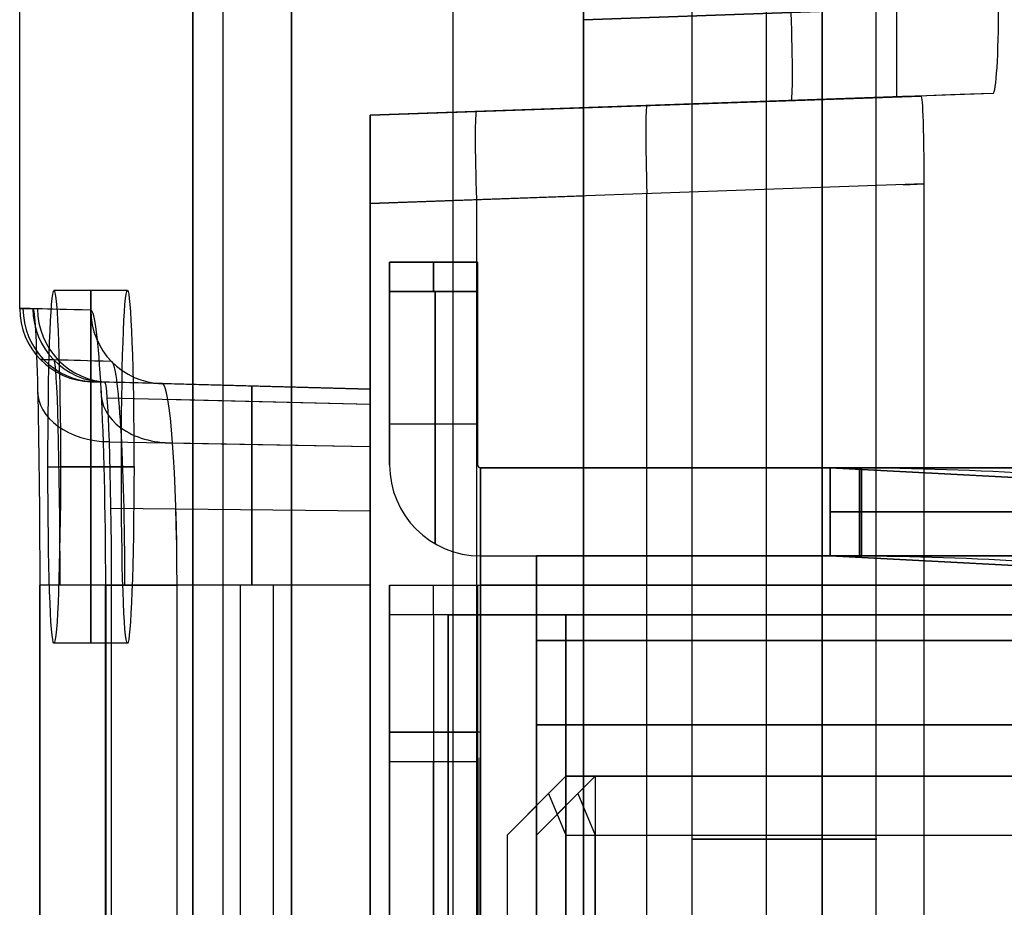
# Model space of a CAD drawing. Extents: x -64 to 57, y 4 to 161.
# Tile 19 of 256: x -64.44 to -61.08, y 42.71 to 45.73. Entities that reach past the tile are written whole.
import ezdxf

# ---------------------------------------------------------------- set-up
doc = ezdxf.new("R2010")
doc.units = 0
doc.layers.add('DEFAULT', color=7, linetype='CONTINUOUS')

msp = doc.modelspace()

# ---------------------------------------------------------------- linework, layer by layer
at = {"layer": 'DEFAULT', "color": 1}
for p, q in [((-62.5162, 152.7104, 35.6675), (-62.5162, 10.4575, 35.6675)), ((-62.5162, 10.4575, 36.8178), (-62.5162, 152.7104, 36.8178)), ((-63.847, 6.8406, 63.2503), (-63.8471, 78.0596, 63.2497)), ((-63.8471, 78.0596, 33.9253), (-63.847, 6.8413, 33.9247)), ((-63.7437, 6.8406, 63.5167), (-63.7438, 78.0596, 63.516)), ((-63.7437, 6.8413, 33.6583), (-63.7438, 78.0596, 33.659)), ((-63.5106, 6.8413, 33.4918), (-63.5108, 78.0597, 33.4925)), ((-63.5108, 78.0597, 33.4925), (-63.5106, 6.8413, 33.4918)), ((-63.5106, 6.8406, 63.6832), (-63.5107, 78.0596, 63.6826)), ((-63.5106, 6.8406, 63.6832), (-63.5107, 78.0596, 63.6826)), ((-62.9617, 77.5528, 31.2228), (-62.9617, 7.4921, 31.2228)), ((-62.9617, 77.5528, 65.9524), (-62.9617, 7.4914, 65.9524)), ((-62.143, 77.0581, 29.0329), (-62.1532, 8.8263, 29.056)), ((-62.143, 77.0581, 68.142), (-62.1532, 8.8261, 68.1189)), ((-61.8899, 77.0581, 28.7335), (-61.9001, 8.826, 28.756)), ((-61.8899, 77.0581, 68.4415), (-61.9001, 8.8259, 68.419)), ((-61.5253, 8.8259, 28.6394), (-61.5154, 77.0581, 28.6171)), ((-61.5253, 8.8257, 68.5356), (-61.5154, 77.0581, 68.5578)), ((-61.4516, 48.1438, 48.5875), (-61.4516, 45.469, 48.5875)), ((-62.5162, 47.8812, 37.6675), (-62.5162, 45.7316, 37.6675)), ((-64.4363, 44.7492, 48.5875), (-64.4363, 45.8098, 48.5875)), ((-62.5162, 45.7316, 37.6675), (-61.1032, 45.781, 37.7168)), ((-61.1032, 45.781, 37.7168), (-62.5162, 45.7316, 37.6675)), ((-63.2436, 45.4064, 53.8613), (-61.3676, 45.4719, 53.9268)), ((-61.4308, 45.4697, 45.9286), (-63.2436, 45.4064, 45.9286)), ((-61.1222, 45.4805, 38.016), (-62.5162, 45.4318, 37.9673)), ((-61.4516, 45.469, 48.5875), (-61.3676, 45.4719, 53.9268)), ((-62.5162, 45.4318, 37.9305), (-63.2436, 45.4064, 37.9559)), ((-62.5162, 45.4318, 37.9305), (-62.5162, 45.4318, 37.9673)), ((-62.1829, 45.4435, 37.9789), (-62.1829, 45.4435, 53.8983)), ((-63.2436, 45.4064, 37.9559), (-63.2436, 45.4064, 53.8613)), ((-63.2436, 44.4744, 45.9086), (-63.2436, 45.4064, 45.9086)), ((-61.3579, 45.1725, 54.2269), (-63.2436, 45.1066, 54.1611)), ((-61.4271, 45.17, 54.2245), (-61.3579, 45.1725, 54.2269)), ((-61.3579, 45.1725, 54.2269), (-61.3579, 30.1404, 54.2269)), ((-63.2436, 45.1066, 37.6561), (-62.5162, 45.132, 37.6307)), ((-62.5162, 30.1808, 37.6307), (-62.5162, 45.132, 37.6307)), ((-62.3008, 30.1733, 54.194), (-62.3008, 45.1395, 54.194)), ((-63.2436, 45.1066, 54.1611), (-63.2436, 30.2062, 54.1611)), ((-63.2436, 30.2062, 37.6561), (-63.2436, 45.1066, 37.6561)), ((-62.8799, 30.1935, 37.6434), (-62.8799, 45.1193, 37.6434)), ((-64.0696, 44.8098, 55.1174), (-64.3196, 44.8098, 55.1174)), ((-64.4363, 44.7492, 48.5875), (-64.3913, 44.748, 52.6416)), ((-64.3654, 44.5748, 48.5875), (-64.3204, 44.5736, 52.64)), ((-64.1928, 44.4993, 48.5875), (-64.1479, 44.4981, 52.6361)), ((-63.2436, 44.4744, 45.9161), (-64.1733, 44.4988, 45.9161)), ((-63.2436, 44.4744, 52.6361), (-64.1479, 44.4981, 52.6361)), ((-63.951, 44.493, 39.1961), (-63.2436, 44.4744, 39.1961)), ((-63.7182, 44.4869, 39.1961), (-63.7182, 44.4869, 52.6361)), ((-63.2436, 44.4744, 39.1961), (-63.2436, 44.4744, 52.6361)), ((-64.1396, 44.4451, 52.8985), (-63.2436, 44.4234, 52.8896)), ((-63.9323, 44.4401, 38.9358), (-63.2436, 44.4234, 38.9426)), ((-64.1319, 44.2952, 53.1249), (-63.2436, 44.2788, 53.1084)), ((-63.9157, 44.2912, 38.7113), (-63.2436, 44.2788, 38.7237)), ((-64.34, 44.2098, 54.5174), (-64.09, 44.2098, 54.5174)), ((-64.0471, 44.2098, 55.7174), (-64.2971, 44.2098, 55.7174)), ((-64.1265, 44.0687, 53.2744), (-63.2436, 44.0599, 53.253)), ((-63.9044, 44.0665, 38.5631), (-63.2436, 44.0599, 38.5791)), ((-64.3681, 31.5064, 53.5771), (-64.3681, 43.8064, 53.5771)), ((-64.368, 43.8064, 53.5839), (-64.368, 31.5064, 53.5839)), ((-64.1439, 31.5064, 38.2609), (-64.1439, 43.8064, 38.2609)), ((-64.1435, 43.8064, 38.2468), (-64.1435, 31.5064, 38.2468)), ((-63.2436, 43.8064, 53.3041), (-64.1246, 43.8064, 53.3272)), ((-64.1246, 43.8064, 53.3272), (-64.1246, 31.5064, 53.3272)), ((-63.2436, 43.8064, 38.5281), (-63.9004, 43.8064, 38.5109)), ((-63.9004, 31.5064, 38.5109), (-63.9004, 43.8064, 38.5109)), ((-63.6841, 31.5064, 53.3156), (-63.6841, 43.8064, 53.3156)), ((-63.572, 31.5064, 38.5195), (-63.572, 43.8064, 38.5195)), ((-63.2436, 43.8064, 38.5281), (-63.2436, 31.5064, 38.5281)), ((-63.2436, 31.5064, 53.3041), (-63.2436, 43.8064, 53.3041)), ((-64.0696, 43.6098, 55.1174), (-64.3196, 43.6098, 55.1174))]:
    msp.add_line(p, q, dxfattribs=at)
at = {"layer": 'DEFAULT', "color": 156}
for p, q in [((-61.704, 10.774, 35.8806), (-61.704, 151.5363, 35.8806)), ((-61.704, 151.5363, 37.5166), (-61.704, 10.774, 37.5166)), ((-61.704, 10.774, 36.6986), (-61.704, 151.5363, 36.6986))]:
    msp.add_line(p, q, dxfattribs=at)
at = {"layer": 'DEFAULT'}
for p, q in [((-62.8771, 44.9065, 51.9666), (-63.1771, 44.9065, 51.9666)), ((-63.1771, 44.9065, 39.8666), (-62.8771, 44.9065, 39.8666)), ((-63.1771, 44.9065, 51.9666), (-63.1771, 44.9065, 39.8666)), ((-63.1771, 44.9065, 45.9166), (-62.8771, 44.9065, 45.9166)), ((-63.1771, 44.9065, 45.9166), (-63.1771, 44.2165, 45.9166)), ((-63.0271, 44.9065, 51.9666), (-63.0271, 44.9065, 39.8666)), ((-62.8771, 44.9065, 51.9666), (-62.8771, 44.9065, 39.8666)), ((-62.8771, 44.9065, 45.9166), (-62.8771, 44.2165, 45.9166)), ((-63.1771, 44.8065, 52.0666), (-62.8771, 44.8065, 52.0666)), ((-63.1771, 44.2165, 52.0666), (-63.1771, 44.8065, 52.0666)), ((-62.8771, 44.8065, 39.7666), (-63.1771, 44.8065, 39.7666)), ((-63.1771, 44.8065, 39.7666), (-63.1771, 44.2165, 39.7666)), ((-63.0221, 43.948, 52.0666), (-63.0221, 44.8065, 52.0666)), ((-63.0221, 44.8065, 39.7666), (-63.0221, 43.948, 39.7666)), ((-62.8771, 44.8065, 52.0666), (-62.8771, 44.2165, 52.0666)), ((-62.8771, 44.2165, 39.7666), (-62.8771, 44.8065, 39.7666)), ((-63.1771, 44.5615, 39.7666), (-63.1771, 44.5615, 52.0666)), ((-62.8771, 44.5615, 39.7666), (-62.8771, 44.5615, 52.0666)), ((-63.1771, 44.3565, 52.0666), (-62.8771, 44.3565, 52.0666)), ((-63.1771, 44.3565, 39.7666), (-62.8771, 44.3565, 39.7666)), ((-63.1771, 44.2165, 39.7666), (-63.1771, 44.2165, 52.0666)), ((-62.8771, 44.2165, 52.0666), (-62.8771, 44.2165, 39.7666)), ((-62.8671, 44.2065, 52.0666), (-62.8671, 44.2065, 52.6366)), ((-62.8671, 44.2065, 52.6366), (-46.1771, 44.2065, 52.6366)), ((-54.1771, 44.2065, 39.1966), (-62.8671, 44.2065, 39.1966)), ((-62.8671, 44.2065, 39.1966), (-62.8671, 44.2065, 39.7666)), ((-62.8671, 44.2065, 39.7666), (-62.8671, 44.2065, 52.0666)), ((-62.8671, 43.9065, 52.0666), (-62.8671, 44.2065, 52.0666)), ((-62.8671, 44.2065, 39.7666), (-62.8671, 43.9065, 39.7666)), ((-62.8671, 44.2065, 45.0666), (-46.1771, 44.2065, 45.0666)), ((-62.8671, 44.2065, 52.5516), (-62.8671, 43.9065, 52.5516)), ((-62.8671, 44.2065, 39.2816), (-62.8671, 43.9065, 39.2816)), ((-61.6771, 44.2065, 51.5293), (-61.6771, 44.2065, 51.1866)), ((-61.6771, 44.2065, 51.1866), (-61.6771, 44.2065, 49.2866)), ((-61.6771, 44.2065, 49.2866), (-61.6771, 44.2065, 48.9439)), ((-61.6771, 44.2065, 43.1093), (-61.6771, 44.2065, 42.7666)), ((-61.6771, 44.2065, 42.7666), (-61.6771, 44.2065, 40.8666)), ((-61.6771, 44.2065, 40.8666), (-61.6771, 44.2065, 40.5239)), ((-61.6771, 43.9065, 48.9439), (-61.6771, 44.2065, 48.9439)), ((-61.6771, 43.9065, 49.2866), (-61.6771, 44.2065, 49.2866)), ((-61.6771, 43.9065, 51.5293), (-61.6771, 44.2065, 51.5293)), ((-61.6771, 44.2065, 51.1866), (-61.6771, 43.9065, 51.1866)), ((-61.6771, 43.9065, 43.1093), (-61.6771, 44.2065, 43.1093)), ((-61.6771, 44.2065, 42.7666), (-61.6771, 43.9065, 42.7666)), ((-61.6771, 43.9065, 40.5239), (-61.6771, 44.2065, 40.5239)), ((-61.6771, 43.9065, 40.8666), (-61.6771, 44.2065, 40.8666)), ((-60.4124, 44.14, 49.3505), (-61.6771, 44.2065, 49.2866)), ((-61.6771, 44.2065, 51.1866), (-60.4124, 44.14, 51.1226)), ((-61.6771, 44.2065, 42.7666), (-60.4124, 44.14, 42.7026)), ((-60.4124, 44.14, 40.9305), (-61.6771, 44.2065, 40.8666)), ((-61.6771, 44.2065, 49.1152), (-61.6771, 43.9065, 49.1152)), ((-61.6771, 44.2065, 51.3579), (-61.6771, 43.9065, 51.3579)), ((-61.6771, 44.2065, 42.9379), (-61.6771, 43.9065, 42.9379)), ((-61.6771, 44.2065, 40.6952), (-61.6771, 43.9065, 40.6952)), ((-61.5771, 43.9065, 40.4239), (-61.5771, 44.2065, 40.4239)), ((-61.5771, 44.2065, 43.2093), (-61.5771, 43.9065, 43.2093)), ((-61.5771, 43.9065, 48.8439), (-61.5771, 44.2065, 48.8439)), ((-61.5771, 44.2065, 51.6293), (-61.5771, 43.9065, 51.6293)), ((-61.5701, 44.2065, 40.4241), (-61.5701, 43.9065, 40.4241)), ((-61.5701, 43.9065, 43.209), (-61.5701, 44.2065, 43.209)), ((-61.5701, 44.2065, 48.8441), (-54.6701, 44.2065, 49.33)), ((-61.5701, 43.9065, 48.8441), (-61.5701, 44.2065, 48.8441)), ((-61.5701, 43.9065, 51.629), (-61.5701, 44.2065, 51.629)), ((-54.6701, 44.2065, 51.1431), (-61.5701, 44.2065, 51.629)), ((-54.6701, 44.2065, 42.7231), (-61.5701, 44.2065, 43.209)), ((-61.5701, 44.2065, 40.4241), (-54.6701, 44.2065, 40.91)), ((-61.6771, 44.0565, 49.2866), (-61.6771, 44.0565, 48.9439)), ((-61.6771, 44.0565, 51.5293), (-61.6771, 44.0565, 51.1866)), ((-61.6771, 44.0565, 43.1093), (-61.6771, 44.0565, 42.7666)), ((-61.6771, 44.0565, 40.8666), (-61.6771, 44.0565, 40.5239)), ((-61.5701, 44.0565, 48.8441), (-54.6701, 44.0565, 49.33)), ((-61.5701, 44.0565, 51.629), (-54.6701, 44.0565, 51.1431)), ((-54.6701, 44.0565, 42.7231), (-61.5701, 44.0565, 43.209)), ((-54.6701, 44.0565, 40.91), (-61.5701, 44.0565, 40.4241)), ((-62.8671, 44.0065, 38.8502), (-62.8671, 44.0065, 39.7666)), ((-62.8671, 43.9065, 52.6366), (-62.8671, 43.9065, 52.0666)), ((-62.8671, 43.9065, 39.7666), (-62.8671, 43.9065, 39.1966)), ((-62.8671, 43.9065, 52.6366), (-46.1771, 43.9065, 52.6366)), ((-62.8671, 43.9065, 39.7666), (-62.8671, 43.9065, 52.0666)), ((-62.8671, 43.9065, 39.1966), (-54.1771, 43.9065, 39.1966)), ((-62.8671, 43.9065, 45.0666), (-46.1771, 43.9065, 45.0666)), ((-61.6771, 43.9065, 48.9439), (-61.6771, 43.9065, 49.2866)), ((-61.6771, 43.9065, 51.1866), (-61.6771, 43.9065, 51.5293)), ((-61.6771, 43.9065, 42.7666), (-61.6771, 43.9065, 43.1093)), ((-61.6771, 43.9065, 40.5239), (-61.6771, 43.9065, 40.8666)), ((-61.6771, 43.9065, 42.7666), (-61.6771, 43.9065, 40.8666)), ((-61.6771, 43.9065, 51.1866), (-61.6771, 43.9065, 49.2866)), ((-60.4438, 43.8416, 49.3489), (-61.6771, 43.9065, 49.2866)), ((-61.6771, 43.9065, 51.1866), (-60.4438, 43.8416, 51.1242)), ((-61.6771, 43.9065, 42.7666), (-60.4438, 43.8416, 42.7042)), ((-60.4438, 43.8416, 40.9289), (-61.6771, 43.9065, 40.8666)), ((-54.6701, 43.9065, 49.33), (-61.5701, 43.9065, 48.8441)), ((-54.6701, 43.9065, 51.1431), (-61.5701, 43.9065, 51.629)), ((-61.5701, 43.9065, 43.209), (-54.6701, 43.9065, 42.7231)), ((-61.5701, 43.9065, 40.4241), (-54.6701, 43.9065, 40.91)), ((-63.1771, 43.8065, 38.2566), (-62.8771, 43.8065, 38.2566)), ((-63.1771, 43.8065, 38.7866), (-63.1771, 43.8065, 38.2566)), ((-63.1771, 37.6565, 38.7866), (-63.1771, 43.8065, 38.7866)), ((-63.1771, 43.8065, 38.6766), (-62.8771, 43.8065, 38.6766)), ((-63.1771, 43.8065, 38.4716), (-63.1771, 37.6565, 38.4716)), ((-63.0221, 43.8065, 39.055), (-63.0221, 43.8065, 38.2566)), ((-62.8771, 43.8065, 38.2566), (-62.8771, 43.8065, 38.7866)), ((-62.8771, 43.8065, 38.7866), (-62.8742, 37.6565, 38.7936)), ((-62.8771, 37.6565, 38.7916), (-62.8771, 43.8065, 38.7866)), ((-62.8771, 43.8065, 38.4741), (-62.8771, 37.6565, 38.4741)), ((-62.8742, 37.6565, 38.7936), (-62.8671, 43.8065, 38.7966)), ((-62.8721, 37.6565, 38.7966), (-62.8671, 43.8065, 38.7966)), ((-62.8671, 43.8065, 53.0366), (-46.1771, 43.8065, 53.0366)), ((-62.8671, 43.3065, 52.7366), (-62.8671, 43.8065, 52.7366)), ((-62.8671, 43.8065, 53.0366), (-62.8671, 43.3065, 53.0366)), ((-62.8671, 43.8065, 39.0966), (-62.8671, 43.8065, 38.7966)), ((-54.2771, 43.8065, 38.7966), (-62.8671, 43.8065, 38.7966)), ((-46.1771, 43.8065, 52.7366), (-62.8671, 43.8065, 52.7366)), ((-62.8671, 43.8065, 39.0966), (-54.2771, 43.8065, 39.0966)), ((-62.8671, 37.6565, 39.0966), (-62.8671, 43.8065, 39.0966)), ((-62.8671, 43.7565, 52.7366), (-62.8671, 43.7565, 53.0366)), ((-62.8771, 43.7065, 38.1566), (-63.1771, 43.7065, 38.1566)), ((-63.1771, 43.7065, 38.1566), (-63.1771, 37.6565, 38.1566)), ((-63.0271, 43.7065, 38.1566), (-63.0271, 37.6565, 38.1566)), ((-62.8771, 43.7065, 38.1566), (-62.8771, 37.6565, 38.1566)), ((-62.8771, 43.3065, 53.5616), (-63.1771, 43.3065, 53.5616)), ((-63.1771, 43.3065, 53.5616), (-63.1771, 43.3065, 53.0466)), ((-63.1771, 32.0065, 53.0466), (-63.1771, 43.3065, 53.0466)), ((-63.1771, 43.3065, 53.1491), (-62.8771, 43.3065, 53.1491)), ((-63.1771, 43.3065, 53.3541), (-63.1771, 32.0065, 53.3541)), ((-63.0221, 43.3065, 53.5616), (-63.0221, 43.3065, 52.7781)), ((-62.8771, 43.3065, 53.0466), (-62.8771, 43.3065, 53.5616)), ((-62.8771, 32.0065, 53.0466), (-62.8771, 43.3065, 53.0466)), ((-62.8771, 43.3065, 53.3541), (-62.8771, 32.0065, 53.3541)), ((-62.8671, 43.3065, 53.0366), (-62.8671, 43.3065, 52.7366)), ((-62.8671, 43.3065, 53.0366), (-62.8671, 32.0065, 53.0366)), ((-62.8671, 43.3065, 52.7366), (-62.8671, 32.0065, 52.7366)), ((-63.1771, 43.2065, 53.6616), (-62.8771, 43.2065, 53.6616)), ((-63.1771, 32.1065, 53.6616), (-63.1771, 43.2065, 53.6616)), ((-63.0271, 32.1065, 53.6616), (-63.0271, 43.2065, 53.6616)), ((-62.8771, 32.1065, 53.6616), (-62.8771, 43.2065, 53.6616))]:
    msp.add_line(p, q, dxfattribs=at)
at = {"layer": 'DEFAULT', "color": 254}
for p, q in [((-62.6771, 43.9065, 44.5166), (-62.6771, 41.8565, 44.5166)), ((-54.1571, 43.9065, 44.5166), (-62.6771, 43.9065, 44.5166)), ((-62.6771, 43.9065, 47.3166), (-54.1571, 43.9065, 47.3166)), ((-62.6771, 41.8565, 47.3166), (-62.6771, 43.9065, 47.3166)), ((-62.6771, 43.9065, 46.6666), (-62.6771, 43.3315, 46.6666)), ((-50.6271, 43.9065, 46.6666), (-62.6771, 43.9065, 46.6666)), ((-62.6771, 43.9065, 44.5166), (-62.6771, 43.9065, 45.1666)), ((-62.6771, 43.9065, 45.1666), (-50.6271, 43.9065, 45.1666)), ((-62.6771, 43.3315, 45.1666), (-62.6771, 43.9065, 45.1666)), ((-62.6771, 43.9065, 46.6666), (-62.6771, 43.9065, 47.3166)), ((-62.9771, 43.7065, 44.6166), (-62.9771, 43.7065, 47.2166)), ((-62.9771, 43.7065, 44.6166), (-62.9771, 31.4065, 44.6166)), ((-62.9771, 31.4065, 47.2166), (-62.9771, 43.7065, 47.2166)), ((-62.6771, 43.7065, 45.9166), (-62.9771, 43.7065, 45.9166)), ((-62.9771, 43.7065, 45.9166), (-62.9771, 31.4065, 45.9166)), ((-62.6771, 43.7065, 47.2166), (-62.6771, 43.7065, 44.6166)), ((-62.6771, 31.4065, 44.6166), (-62.6771, 43.7065, 44.6166)), ((-62.6771, 31.4065, 47.2166), (-62.6771, 43.7065, 47.2166)), ((-62.6771, 43.7065, 45.9166), (-62.6771, 31.4065, 45.9166)), ((-62.5771, 43.7065, 44.5166), (-54.6771, 43.7065, 44.5166)), ((-62.5771, 31.4065, 44.5166), (-62.5771, 43.7065, 44.5166)), ((-62.5771, 43.7065, 47.6166), (-54.6771, 43.7065, 47.6166)), ((-54.6771, 43.7065, 47.3166), (-62.5771, 43.7065, 47.3166)), ((-54.6771, 43.7065, 44.2166), (-62.5771, 43.7065, 44.2166)), ((-62.5771, 31.4065, 44.2166), (-62.5771, 43.7065, 44.2166)), ((-62.5771, 43.7065, 47.3166), (-62.5771, 31.4065, 47.3166)), ((-62.5771, 43.7065, 47.6166), (-62.5771, 31.4065, 47.6166)), ((-50.6271, 43.619, 46.6666), (-62.6771, 43.619, 46.6666)), ((-62.6771, 43.619, 45.1666), (-50.6271, 43.619, 45.1666)), ((-62.6771, 43.3315, 46.6666), (-46.4771, 43.3315, 46.6666)), ((-46.4771, 43.3315, 45.1666), (-62.6771, 43.3315, 45.1666)), ((-62.6771, 43.3315, 45.1666), (-62.6771, 43.3315, 46.6666)), ((-62.6771, 43.3315, 45.9166), (-62.6771, 31.9815, 45.9166)), ((-46.4771, 43.3315, 45.9166), (-62.6771, 43.3315, 45.9166)), ((-62.5771, 43.1565, 50.2166), (-62.7771, 42.9565, 50.4166)), ((-62.5771, 43.1565, 51.0873), (-62.7771, 42.9565, 51.0873)), ((-62.4771, 43.1565, 41.7666), (-62.6771, 42.9565, 41.9666)), ((-62.4771, 43.1565, 42.6373), (-62.6771, 42.9565, 42.6373)), ((-62.5771, 43.1565, 51.8166), (-62.6357, 43.0979, 51.958)), ((-62.5771, 43.1565, 50.2166), (-62.5771, 32.1565, 50.2166)), ((-54.3571, 43.1565, 50.2166), (-62.5771, 43.1565, 50.2166)), ((-62.5771, 43.1565, 50.2166), (-62.5771, 43.1565, 51.8166)), ((-62.5771, 43.1565, 51.8166), (-54.3571, 43.1565, 51.8166)), ((-54.3571, 43.1565, 51.0166), (-62.5771, 43.1565, 51.0166)), ((-62.4771, 43.1565, 43.3666), (-62.5357, 43.0979, 43.508)), ((-62.4771, 43.1565, 41.7666), (-62.4771, 32.1565, 41.7666)), ((-54.3571, 43.1565, 41.7666), (-62.4771, 43.1565, 41.7666)), ((-62.4771, 43.1565, 41.7666), (-62.4771, 43.1565, 43.3666)), ((-62.4771, 43.1565, 43.3666), (-54.3571, 43.1565, 43.3666)), ((-54.3571, 43.1565, 42.5666), (-62.4771, 43.1565, 42.5666)), ((-62.7771, 42.9565, 51.8166), (-62.6357, 43.0979, 51.958)), ((-62.6771, 42.9565, 43.3666), (-62.5357, 43.0979, 43.508)), ((-62.6357, 43.0979, 51.958), (-62.5771, 42.9565, 52.0166)), ((-62.5357, 43.0979, 43.508), (-62.4771, 42.9565, 43.5666)), ((-62.6771, 43.0565, 50.3166), (-62.6771, 32.2565, 50.3166)), ((-62.6771, 43.0565, 50.3166), (-62.6771, 43.0565, 51.9166)), ((-62.6771, 43.0565, 51.9166), (-62.6771, 32.2565, 51.9166)), ((-62.5771, 43.0565, 41.8666), (-62.5771, 32.2565, 41.8666)), ((-62.5771, 43.0565, 43.4666), (-62.5771, 32.2565, 43.4666)), ((-62.5771, 43.0565, 41.8666), (-62.5771, 43.0565, 43.4666)), ((-62.7771, 42.9565, 50.4166), (-62.7771, 32.3565, 50.4166)), ((-62.7771, 42.9565, 51.8166), (-62.7771, 32.3565, 51.8166)), ((-62.7771, 42.9565, 50.4166), (-62.7771, 42.9565, 51.8166)), ((-62.7771, 42.9565, 51.1166), (-62.7771, 32.3565, 51.1166)), ((-62.6771, 42.9565, 41.9666), (-62.6771, 32.3565, 41.9666)), ((-62.6771, 32.3565, 43.3666), (-62.6771, 42.9565, 43.3666)), ((-62.6771, 42.9565, 41.9666), (-62.6771, 42.9565, 43.3666)), ((-62.6771, 42.9565, 42.6666), (-62.6771, 32.3565, 42.6666)), ((-62.5771, 42.9565, 52.0166), (-54.3571, 42.9565, 52.0166)), ((-62.5771, 42.9565, 52.0166), (-62.5771, 32.3565, 52.0166)), ((-62.4771, 42.9565, 43.5666), (-54.3571, 42.9565, 43.5666)), ((-62.4771, 32.3565, 43.5666), (-62.4771, 42.9565, 43.5666))]:
    msp.add_line(p, q, dxfattribs=at)
at = {"layer": 'DEFAULT', "color": 1, "extrusion": (6.37239e-09, -5.38277e-14, 1)}
msp.add_arc((2106.8678, 83.1507, 28.609), 2167.9273, 178.056369, 181.9652383, dxfattribs=at)
at = {"layer": 'DEFAULT', "color": 1, "extrusion": (-6.39751e-09, 3.73463e-14, 1)}
msp.add_arc((2106.8678, 83.1507, 68.566), 2167.9273, 178.056369, 181.9652417, dxfattribs=at)
at = {"layer": 'DEFAULT', "color": 1, "extrusion": (0.998032, -0.000441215, 0.0627)}
msp.add_arc((45.754, 41.7756, -58.6384), 0.3005, 180.1454, 269.996, dxfattribs=at)
at = {"layer": 'DEFAULT', "color": 1, "extrusion": (1, 5.71945e-14, 5.71945e-14)}
msp.add_arc((45.7316, 37.9672, -62.5162), 0.2997, 179.9856, 270.0144, dxfattribs=at)
at = {"layer": 'DEFAULT', "color": 1, "extrusion": (0.998783, 0.034878, 0.034878)}
for centre, start, end in [((47.8859, 40.068, -58.824), 180, 269.9302), ((47.2859, 55.9777, -58.7603), 360, 89.9302)]:
    msp.add_arc(centre, 0.3, start, end, dxfattribs=at)
at = {"layer": 'DEFAULT', "color": 1, "extrusion": (-0.034899, 0.999391, -4.09063e-15)}
msp.add_arc((-109.8646, 48.5875, 47.5859), 169.692, 356.428262, 359.999998, dxfattribs=at)
at = {"layer": 'DEFAULT', "color": 1, "extrusion": (0.999491, 0.000442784, -0.031888)}
msp.add_arc((45.1995, 51.9438, -63.0359), 0.2996, 359.8627, 89.9794, dxfattribs=at)
at = {"layer": 'DEFAULT', "color": 1, "extrusion": (1, 0, 0)}
for centre, radius, start, end in [((45.1321, 37.9304, -62.5162), 0.2997, 269.9856, 0.0144), ((44.2098, 55.1174, -64.1936), 0.6, 270, 90), ((43.8064, 52.6361, -63.6461), 0.6786, 360, 90), ((43.8064, 39.1961, -63.2436), 0.668, 270, 360), ((44.2098, 55.1174, -64.1936), 0.6, 90, 270)]:
    msp.add_arc(centre, radius, start, end, dxfattribs=at)
at = {"layer": 'DEFAULT', "color": 1, "extrusion": (1, -5.71945e-14, 5.71945e-14)}
msp.add_arc((45.1067, 37.9558, -63.2436), 0.2997, 269.9856, 0.0144, dxfattribs=at)
at = {"layer": 'DEFAULT', "color": 1, "extrusion": (1, -5.71945e-14, -5.71945e-14)}
msp.add_arc((45.1067, 53.8613, -63.2436), 0.2997, 359.9856, 90.0144, dxfattribs=at)
at = {"layer": 'DEFAULT', "color": 1, "extrusion": (0.998783, 0.034878, -0.034878)}
msp.add_arc((47.2859, 35.7836, -62.5426), 0.3, 270.0698, 0, dxfattribs=at)
at = {"layer": 'DEFAULT', "extrusion": (1, 1.19249e-08, 1.77636e-14)}
for centre in [(44.8065, 51.9666, -63.1771), (43.2065, 53.5616, -63.1771)]:
    msp.add_arc(centre, 0.1, 0, 90, dxfattribs=at)
at = {"layer": 'DEFAULT', "extrusion": (1, 1.19249e-08, -1.77636e-14)}
for centre in [(44.8065, 39.8666, -63.1771), (43.7065, 38.2566, -63.1771)]:
    msp.add_arc(centre, 0.1, 270, 0, dxfattribs=at)
at = {"layer": 'DEFAULT', "extrusion": (1, 1.19249e-08, 0)}
for centre, radius, start, end in [((44.8065, 51.9666, -63.0271), 0.1, 0, 90), ((44.8065, 39.8666, -63.0271), 0.1, 270, 0), ((44.8065, 51.9666, -62.8771), 0.1, 0, 90), ((44.8065, 39.8666, -62.8771), 0.1, 270, 0), ((43.8065, 52.6366, -62.8671), 0.4, 0, 90), ((43.8065, 39.1966, -62.8671), 0.4, 270, 0), ((43.8065, 52.6366, -62.8671), 0.1, 0, 90), ((43.7065, 38.2566, -63.0271), 0.1, 270, 0), ((43.7065, 38.2566, -62.8771), 0.1, 270, 0), ((43.2065, 53.5616, -63.0271), 0.1, 0, 90), ((43.2065, 53.5616, -62.8771), 0.1, 0, 90)]:
    msp.add_arc(centre, radius, start, end, dxfattribs=at)
at = {"layer": 'DEFAULT', "color": 1, "extrusion": (0.99936, 0.001644, -0.035736)}
for centre in [(44.3151, 52.7863, -66.1744), (44.3151, 52.7863, -66.1744), (44.3147, 52.7952, -65.9246), (44.3147, 52.7952, -65.9246)]:
    msp.add_arc(centre, 0.6004, 270.0399, 89.9668, dxfattribs=at)
at = {"layer": 'DEFAULT', "color": 1, "extrusion": (0.026141, 0.999658, -6.76742e-12)}
msp.add_arc((-117.092, 48.5878, 43.0495), 182.6761, 357.048969, 359.999892, dxfattribs=at)
at = {"layer": 'DEFAULT', "color": 1, "extrusion": (3.94707e-07, 5.69931e-08, 1)}
msp.add_arc((-64.1863, 44.7492, 48.5875), 0.25, 180, 268.5, dxfattribs=at)
at = {"layer": 'DEFAULT', "color": 1, "extrusion": (0.011088, -0.000297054, 0.999938)}
msp.add_arc((-64.7323, 44.7637, 49.8839), 0.25, 180, 268.5001, dxfattribs=at)
at = {"layer": 'DEFAULT', "color": 1, "extrusion": (0.999724, 0.001292, -0.023475)}
msp.add_arc((43.8888, 51.117, -65.5515), 0.9424, 359.9903, 89.9544, dxfattribs=at)
at = {"layer": 'DEFAULT', "color": 1, "extrusion": (0.022187, -0.000581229, 0.999754)}
msp.add_arc((43.053, 66.4434, 51.174), 0.25, 91.5003, 180.0006, dxfattribs=at)
at = {"layer": 'DEFAULT', "color": 1, "extrusion": (-0.025658, 0.000755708, 0.99967)}
msp.add_arc((-42.8404, -64.2672, 45.5549), 0.25, 271.6866, 0.1869, dxfattribs=at)
at = {"layer": 'DEFAULT', "color": 1, "extrusion": (-0.051466, 0.001348, 0.998674)}
msp.add_arc((-43.053, -62.9899, 42.4954), 0.25, 271.4986, 0.0006, dxfattribs=at)
at = {"layer": 'DEFAULT', "color": 1, "extrusion": (0.998607, 0.001286, 0.052746)}
msp.add_arc((43.8877, 42.5117, -61.9804), 0.9378, 270.078, 359.9952, dxfattribs=at)
at = {"layer": 'DEFAULT', "color": 1, "extrusion": (0.026167, 0.999658, 5.31875e-08)}
msp.add_arc((-117.0934, 48.5878, 42.8753), 182.6031, 357.049006, 359.999889, dxfattribs=at)
at = {"layer": 'DEFAULT', "color": 1, "extrusion": (0.999661, 0.001303, -0.025996)}
msp.add_arc((43.8899, 50.9494, -65.6091), 0.7676, 0.1588, 89.9745, dxfattribs=at)
at = {"layer": 'DEFAULT', "color": 1, "extrusion": (0.998278, 0.00135, 0.058652)}
msp.add_arc((43.8922, 42.8819, -61.6544), 0.7631, 270.0668, 359.6379, dxfattribs=at)
at = {"layer": 'DEFAULT', "color": 1, "extrusion": (0.026177, 0.999657, -3.00417e-15)}
msp.add_arc((-117.0802, 48.5876, 42.8037), 182.4159, 357.048884, 359.999973, dxfattribs=at)
at = {"layer": 'DEFAULT', "color": 1, "extrusion": (0.999488, 0.001759, -0.031954)}
msp.add_arc((43.9191, 50.5615, -65.7187), 0.6919, 0.0372, 89.9874, dxfattribs=at)
at = {"layer": 'DEFAULT', "color": 1, "extrusion": (0.999488, 0.001761, -0.031952)}
msp.add_arc((43.9192, 50.5616, -65.7185), 0.6919, 0.0373, 89.9874, dxfattribs=at)
at = {"layer": 'DEFAULT', "color": 1, "extrusion": (0.997412, 0.001769, 0.071878)}
msp.add_arc((43.9188, 43.6862, -60.8894), 0.6875, 270.0729, 359.9574, dxfattribs=at)
at = {"layer": 'DEFAULT', "color": 1, "extrusion": (0.997412, 0.001771, 0.071877)}
msp.add_arc((43.9189, 43.6861, -60.8894), 0.6875, 270.0729, 359.9574, dxfattribs=at)
at = {"layer": 'DEFAULT', "color": 1, "extrusion": (1, 2.52801e-14, -2.52801e-14)}
msp.add_arc((43.8064, 39.1961, -63.6461), 0.6786, 270, 360, dxfattribs=at)
at = {"layer": 'DEFAULT', "color": 1, "extrusion": (0.018271, -0.706928, 0.707049)}
msp.add_arc((-62.955, 70.2978, 5.0763), 0.25, 177.9065, 267.4528, dxfattribs=at)
at = {"layer": 'DEFAULT', "color": 1, "extrusion": (-0.038957, 0.707063, 0.706076)}
msp.add_arc((61.366, -6.545, 61.14), 0.25, 355.5381, 86.271, dxfattribs=at)
at = {"layer": 'DEFAULT', "color": 1, "extrusion": (1, 2.5679e-14, 2.5679e-14)}
msp.add_arc((43.8064, 52.6361, -63.2436), 0.668, 360, 90, dxfattribs=at)
at = {"layer": 'DEFAULT'}
for centre, radius, start, end in [((-62.8671, 44.2165, 39.7666), 0.31, 180, 270), ((-62.8671, 44.2165, 52.0666), 0.31, 180, 270), ((-62.8671, 44.2165, 45.9166), 0.31, 180, 270), ((-62.8671, 44.2165, 39.7666), 0.01, 180, 270), ((-62.8671, 44.2165, 52.0666), 0.01, 180, 270), ((-62.8671, 44.2165, 45.9166), 0.01, 180, 270), ((-61.6771, 32.1489, 50.2366), 12.0575, 83.97885, 90), ((-61.6771, 32.1489, 41.8166), 12.0575, 83.97885, 90), ((-61.6771, 32.1489, 41.8166), 11.7575, 83.97885, 90), ((-61.6771, 32.1489, 50.2366), 11.7575, 83.97885, 90)]:
    msp.add_arc(centre, radius, start, end, dxfattribs=at)
at = {"layer": 'DEFAULT', "color": 1, "extrusion": (0.99936, -0.001644, -0.035736)}
for centre in [(44.1043, 52.7811, -66.3198), (44.1043, 52.7811, -66.3198), (44.1047, 52.79, -66.0699), (44.1047, 52.79, -66.0699)]:
    msp.add_arc(centre, 0.6004, 90.0332, 269.9601, dxfattribs=at)
at = {"layer": 'DEFAULT', "color": 1, "extrusion": (0, 1, 0)}
msp.add_arc((-118.542, 48.5874, 44.2098), 182.7283, 1.859725, 2.236234, dxfattribs=at)
at = {"layer": 'DEFAULT', "extrusion": (-1.19249e-08, 1, 0)}
for centre, start, end in [((61.5771, 48.9439, 44.2065), 265.9717, 0), ((61.5771, 43.1093, 44.2065), 0, 90), ((61.5771, 43.1093, 44.2065), 90, 94.0283), ((61.5771, 48.9439, 44.0565), 265.9717, 0), ((61.5771, 51.5293, 44.0565), 0, 94.0283), ((61.5771, 43.1093, 44.0565), 0, 90), ((61.5771, 40.5239, 44.0565), 270, 0), ((61.5771, 40.5239, 44.0565), 265.9717, 270), ((61.5771, 43.1093, 44.0565), 90, 94.0283), ((61.5771, 43.1093, 43.9065), 0, 90), ((61.5771, 40.5239, 43.9065), 270, 0), ((61.5771, 43.1093, 43.9065), 90, 94.0283)]:
    msp.add_arc(centre, 0.1, start, end, dxfattribs=at)
at = {"layer": 'DEFAULT', "extrusion": (-1.19249e-08, 1, -1.03398e-25)}
msp.add_arc((61.5771, 51.5293, 44.2065), 0.1, 0, 94.0283, dxfattribs=at)
at = {"layer": 'DEFAULT', "extrusion": (-1.19249e-08, 1, 1.77636e-14)}
msp.add_arc((61.5771, 40.5239, 44.2065), 0.1, 270, 0, dxfattribs=at)
at = {"layer": 'DEFAULT', "extrusion": (-1.19254e-08, 1, 1.45128e-11)}
msp.add_arc((61.5771, 40.5239, 44.2065), 0.1, 265.9717, 270, dxfattribs=at)
at = {"layer": 'DEFAULT', "extrusion": (1, 1.19249e-08, -3.14457e-28)}
msp.add_arc((43.8065, 39.1966, -62.8671), 0.1, 270, 0, dxfattribs=at)
at = {"layer": 'DEFAULT', "extrusion": (-1.19249e-08, 1, 9.48223e-15)}
msp.add_arc((61.5771, 48.9439, 43.9065), 0.1, 265.9717, 360, dxfattribs=at)
at = {"layer": 'DEFAULT', "extrusion": (-1.19249e-08, 1, 4.70198e-38)}
msp.add_arc((61.5771, 51.5293, 43.9065), 0.1, 0, 94.0283, dxfattribs=at)
at = {"layer": 'DEFAULT', "extrusion": (-1.19251e-08, 1, 3.52622e-12)}
msp.add_arc((61.5771, 40.5239, 43.9065), 0.1, 265.9717, 270, dxfattribs=at)
at = {"layer": 'DEFAULT', "color": 1, "extrusion": (0.000130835, 1, -3.67976e-06)}
msp.add_arc((64.1238, 53.5772, 43.7978), 0.25, 360, 1.5669, dxfattribs=at)
at = {"layer": 'DEFAULT', "color": 1, "extrusion": (-4.70516e-08, 1, -5.38938e-07)}
msp.add_arc((64.1181, 53.5771, 43.8064), 0.25, 271.5, 360, dxfattribs=at)
at = {"layer": 'DEFAULT', "color": 1, "extrusion": (-2.52079e-05, 1, -1.36593e-06)}
msp.add_arc((63.8928, 38.261, 43.808), 0.25, 356.7558, 0, dxfattribs=at)
at = {"layer": 'DEFAULT', "color": 1, "extrusion": (2.17937e-08, 1, 3.97069e-08)}
msp.add_arc((63.8939, 38.2609, 43.8064), 0.25, 0, 88.5, dxfattribs=at)
at = {"layer": 'DEFAULT', "extrusion": (-1.19249e-08, 1, -3.2835e-29)}
msp.add_arc((62.8671, 38.7866, 43.8065), 0.31, 0, 90, dxfattribs=at)
at = {"layer": 'DEFAULT', "extrusion": (-1.19249e-08, 1, 1.88079e-37)}
msp.add_arc((62.8671, 38.7866, 43.8065), 0.01, 0, 90, dxfattribs=at)
at = {"layer": 'DEFAULT', "color": 254, "extrusion": (-1.19249e-08, 1, -3.9968e-14)}
msp.add_arc((62.5771, 44.6166, 43.7065), 0.4, 270, 0, dxfattribs=at)
at = {"layer": 'DEFAULT', "color": 254, "extrusion": (-1.19249e-08, 1, 3.9968e-14)}
msp.add_arc((62.5771, 47.2166, 43.7065), 0.4, 0, 90, dxfattribs=at)
at = {"layer": 'DEFAULT', "color": 254, "extrusion": (-1.19251e-08, 1, -1.59872e-13)}
msp.add_arc((62.5771, 44.6166, 43.7065), 0.1, 270, 0, dxfattribs=at)
at = {"layer": 'DEFAULT', "color": 254, "extrusion": (-1.19251e-08, 1, 1.59872e-13)}
msp.add_arc((62.5771, 47.2166, 43.7065), 0.1, 0, 90, dxfattribs=at)
at = {"layer": 'DEFAULT', "extrusion": (-1.19249e-08, 1, 2.29207e-14)}
msp.add_arc((62.8671, 53.0466, 43.3065), 0.31, 270, 0, dxfattribs=at)
at = {"layer": 'DEFAULT', "extrusion": (-1.19242e-08, 1, 7.10543e-13)}
msp.add_arc((62.8671, 53.0466, 43.3065), 0.01, 270, 0, dxfattribs=at)
at = {"layer": 'DEFAULT', "color": 1, "extrusion": (0.000140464, 1, -0.000332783)}
msp.add_arc((61.5121, 29.3377, 42.9238), 0.7, 271, 336.0773, dxfattribs=at)
at = {"layer": 'DEFAULT', "color": 1, "extrusion": (0.000140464, 1, 0.000332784)}
msp.add_arc((61.5121, 67.8373, 42.9561), 0.7, 23.9227, 89, dxfattribs=at)

doc.saveas('drawing.dxf')
